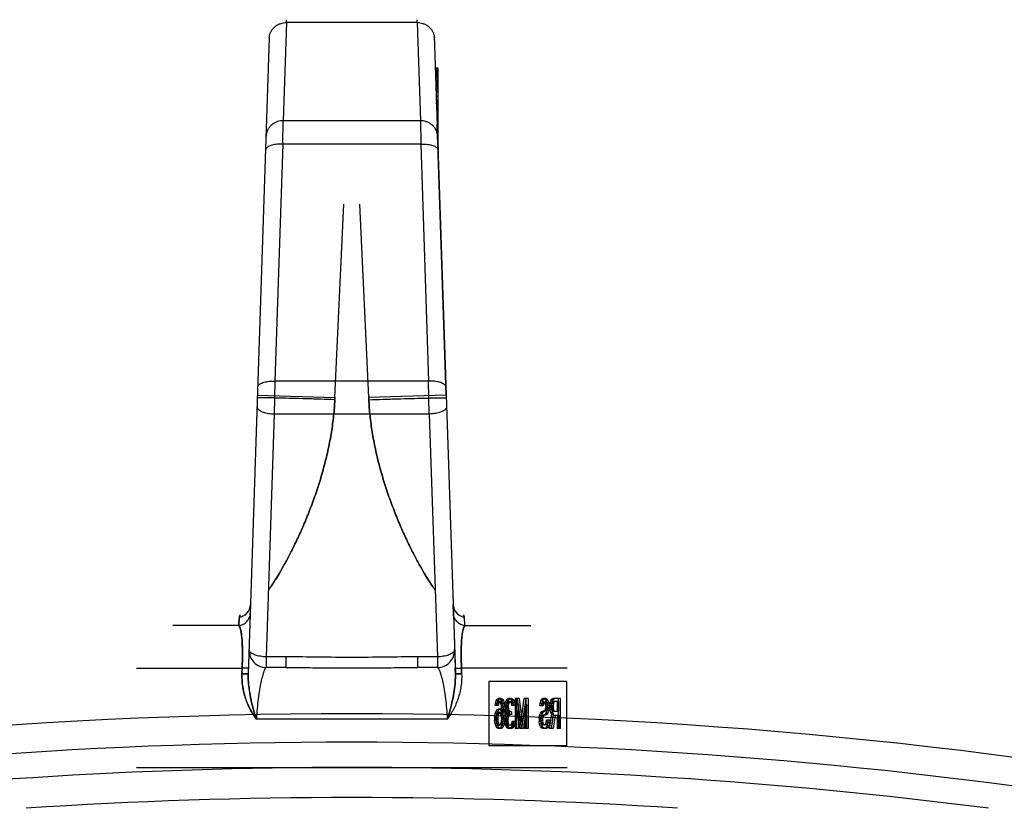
# Model space of a CAD drawing. Header units: millimetres. Extents: x 0 to 420, y 0 to 297.
# Tile 33 of 37: x 362.98 to 367.56, y 254.27 to 257.94. Entities that reach past the tile are written whole.
import ezdxf

# ---------------------------------------------------------------- set-up
doc = ezdxf.new("R2010")
doc.units = ezdxf.units.MM
doc.header["$LTSCALE"] = 23.1
doc.layers.get('0').update_dxf_attribs({"linetype": 'CONTINUOUS'})
doc.layers.add('001-M31079-X02', color=7, linetype='CONTINUOUS')

msp = doc.modelspace()

# ---------------------------------------------------------------- linework, layer by layer
at = {"color": 7, "linetype": 'Continuous'}
for radius, start, end in [(23.39, 78.86993, 101.13007), (23.14, 82.65441, 97.34559), (23, 86.22956, 93.77044)]:
    msp.add_arc((364.5277, 231.3184), radius, start, end, dxfattribs=at)
at = {"color": 9, "linetype": 'Continuous'}
msp.add_arc((364.5277, 231.3184), 23.2576, 80.67165, 99.32835, dxfattribs=at)
at = {"layer": '001-M31079-X02', "color": 9, "linetype": 'Continuous'}
for p, q in [((364.2242, 257.9218), (364.2092, 257.4653)), ((364.2242, 257.9218), (364.2245, 257.9353)), ((364.2242, 257.9218), (364.2245, 257.9353)), ((364.8311, 257.9218), (364.2242, 257.9218)), ((364.8311, 257.9218), (364.8309, 257.9353)), ((364.8311, 257.9218), (364.8309, 257.9353)), ((364.8311, 257.9218), (364.8462, 257.4653)), ((364.1443, 257.8505), (364.0467, 254.8927)), ((364.1443, 257.8505), (364.1446, 257.8596)), ((364.207, 257.357), (364.2092, 257.4653)), ((364.8462, 257.4653), (364.2092, 257.4653)), ((364.8462, 257.4653), (364.8483, 257.357)), ((364.207, 257.357), (364.1707, 256.2549)), ((364.8483, 257.357), (364.207, 257.357)), ((364.8483, 257.357), (364.8847, 256.2549)), ((364.1707, 256.2549), (364.1676, 256.1018)), ((364.8847, 256.2549), (364.1707, 256.2549)), ((364.8877, 256.1018), (364.8847, 256.2549)), ((364.0895, 256.1902), (364.4493, 256.1784)), ((364.9659, 256.1902), (364.6061, 256.1784)), ((364.1676, 256.1018), (364.1304, 254.9725)), ((364.8877, 256.1018), (364.1676, 256.1018)), ((364.8877, 256.1018), (364.925, 254.9725)), ((364.0575, 255.2152), (364.0573, 255.2152)), ((364.0585, 255.2149), (364.0583, 255.2149)), ((364.9979, 255.215), (364.9981, 255.2152)), ((364.002, 255.1184), (363.6964, 255.1184)), ((365.0534, 255.1184), (365.359, 255.1184)), ((364.1304, 254.9725), (364.1304, 254.9232)), ((364.2221, 254.9725), (364.1304, 254.9725)), ((364.2221, 254.9232), (364.2221, 254.9725)), ((364.8333, 254.9725), (364.8333, 254.9232)), ((364.925, 254.9725), (364.8333, 254.9725)), ((364.925, 254.9725), (364.925, 254.9232)), ((363.5277, 254.9208), (364.0182, 254.9208)), ((364.2221, 254.9232), (364.1304, 254.9232)), ((364.925, 254.9232), (364.8333, 254.9232)), ((365.5277, 254.9208), (365.0372, 254.9208)), ((364.971, 254.6832), (364.0843, 254.6832))]:
    msp.add_line(p, q, dxfattribs=at)
at = {"layer": '001-M31079-X02', "color": 7, "linetype": 'Continuous'}
for p, q in [((364.9111, 257.8505), (364.9108, 257.8596)), ((364.9108, 257.8596), (365.0087, 254.8927)), ((364.9158, 257.71), (364.9158, 257.7057)), ((364.916, 257.7057), (364.916, 257.6972)), ((364.919, 257.6163), (364.919, 257.6078)), ((364.921, 257.5447), (364.921, 257.553)), ((364.9212, 257.5483), (364.9212, 257.5398)), ((364.9214, 257.5398), (364.9214, 257.5355)), ((364.9219, 257.5172), (364.9219, 257.5272)), ((364.922, 257.5227), (364.922, 257.5142)), ((364.9223, 257.5142), (364.9223, 257.51)), ((364.9277, 257.5272), (364.9277, 257.3474)), ((364.9659, 256.1902), (364.9243, 257.449)), ((364.9659, 256.1902), (364.9243, 257.449)), ((364.9247, 257.4425), (364.9247, 257.4331)), ((364.9249, 257.4307), (364.9249, 257.4354)), ((364.9253, 257.4154), (364.9253, 257.4268)), ((364.9254, 257.4206), (364.9254, 257.4143)), ((364.9276, 257.354), (364.9258, 257.4056)), ((364.9262, 257.394), (364.9283, 257.3291)), ((364.9283, 257.3291), (364.9262, 257.394)), ((364.9267, 257.3777), (364.9276, 257.3556)), ((364.9276, 257.354), (364.9276, 257.4056)), ((364.9994, 255.1756), (364.9981, 255.2152)), ((364.9994, 255.1756), (365.0078, 254.9188)), ((365.0078, 254.9188), (365.0087, 254.8927)), ((365.0087, 254.8927), (365.0078, 254.9188)), ((365.0078, 254.9188), (365.0087, 254.8926))]:
    msp.add_line(p, q, dxfattribs=at)
at = {"layer": '001-M31079-X02', "color": 6, "linetype": 'Continuous'}
for p, q in [((364.9277, 257.71), (364.9157, 257.71)), ((364.9277, 257.7057), (364.9159, 257.7057)), ((364.9277, 257.6972), (364.9161, 257.6972)), ((364.9277, 257.6929), (364.9163, 257.6929)), ((364.9277, 257.6887), (364.9164, 257.6887)), ((364.9277, 257.71), (364.9277, 257.5272)), ((364.9277, 257.6844), (364.9165, 257.6844)), ((364.9277, 257.6802), (364.9166, 257.6802)), ((364.9277, 257.6759), (364.9167, 257.6759)), ((364.9277, 257.6717), (364.9168, 257.6717)), ((364.9277, 257.6632), (364.9173, 257.6632)), ((364.9277, 257.6589), (364.9174, 257.6589)), ((364.9277, 257.6504), (364.9177, 257.6504)), ((364.9277, 257.6461), (364.9178, 257.6461)), ((364.9277, 257.6419), (364.918, 257.6419)), ((364.9277, 257.6376), (364.9181, 257.6376)), ((364.9277, 257.6334), (364.9183, 257.6334)), ((364.9277, 257.6291), (364.9183, 257.6291)), ((364.9277, 257.6249), (364.9185, 257.6249)), ((364.9277, 257.6163), (364.919, 257.6163)), ((364.9277, 257.6078), (364.9191, 257.6078)), ((364.9277, 257.5993), (364.9194, 257.5993)), ((364.9277, 257.5781), (364.9201, 257.5781)), ((364.9277, 257.561), (364.9206, 257.561)), ((364.9277, 257.5568), (364.9208, 257.5568)), ((364.9277, 257.553), (364.9209, 257.553)), ((364.9277, 257.5483), (364.9211, 257.5483)), ((364.9277, 257.5447), (364.921, 257.5447)), ((364.9277, 257.5398), (364.9212, 257.5398)), ((364.9277, 257.5419), (364.9213, 257.5419)), ((364.9277, 257.5355), (364.9214, 257.5355)), ((364.9277, 257.5272), (364.9218, 257.5272)), ((364.9277, 257.5236), (364.9219, 257.5236)), ((364.9277, 257.5227), (364.9219, 257.5227)), ((364.9277, 257.5172), (364.9219, 257.5172)), ((364.9277, 257.5142), (364.922, 257.5142)), ((364.9277, 257.5152), (364.9222, 257.5152)), ((364.9277, 257.51), (364.9223, 257.51)), ((364.9277, 257.5088), (364.9224, 257.5088)), ((364.9277, 257.5019), (364.9226, 257.5019)), ((364.9277, 257.5005), (364.9226, 257.5005)), ((364.9231, 257.4877), (364.9277, 257.4877)), ((364.9277, 257.4872), (364.9231, 257.4872)), ((364.9277, 257.4443), (364.9245, 257.4443)), ((364.9277, 257.4425), (364.9247, 257.4425)), ((364.9277, 257.4354), (364.9248, 257.4354)), ((364.9277, 257.4331), (364.9249, 257.4331)), ((364.9249, 257.4307), (364.9277, 257.4307)), ((364.9277, 257.4277), (364.925, 257.4277)), ((364.9277, 257.4268), (364.9251, 257.4268)), ((364.9277, 257.4222), (364.9252, 257.4222)), ((364.9277, 257.4154), (364.9253, 257.4154)), ((364.9277, 257.4206), (364.9254, 257.4206)), ((364.9277, 257.4177), (364.9254, 257.4177)), ((364.9277, 257.4143), (364.9255, 257.4143)), ((364.9277, 257.413), (364.9255, 257.413)), ((364.9276, 257.4056), (364.9258, 257.4056)), ((364.9276, 257.3956), (364.9261, 257.3956)), ((364.9277, 257.3893), (364.9263, 257.3893)), ((364.9277, 257.3777), (364.9267, 257.3777)), ((364.4493, 256.1784), (364.4908, 257.0773)), ((364.4493, 256.1784), (364.4908, 257.0773)), ((364.6061, 256.1784), (364.5645, 257.0773)), ((364.6061, 256.1784), (364.5645, 257.0773)), ((364.4493, 256.1784), (364.449, 256.1718)), ((364.6061, 256.1784), (364.6064, 256.1718)), ((364.4488, 256.1685), (364.4492, 256.1751)), ((364.6065, 256.1685), (364.6062, 256.1751)), ((364.0173, 254.8947), (364.0182, 254.9208)), ((364.0182, 254.9208), (364.0173, 254.8947)), ((365.038, 254.8947), (365.0372, 254.9208)), ((365.0372, 254.9208), (365.038, 254.8947)), ((365.165, 254.8584), (365.165, 254.5584)), ((365.5245, 254.8584), (365.165, 254.8584)), ((365.5245, 254.8584), (365.5245, 254.5584)), ((365.1946, 254.7555), (365.1978, 254.7675)), ((365.1978, 254.7675), (365.2032, 254.7764)), ((365.2067, 254.7675), (365.1978, 254.7675)), ((365.2043, 254.7615), (365.201, 254.7555)), ((365.2032, 254.7764), (365.2086, 254.7794)), ((365.2121, 254.7764), (365.2032, 254.7764)), ((365.2034, 254.7555), (365.2067, 254.7675)), ((365.2075, 254.7645), (365.2043, 254.7615)), ((365.2131, 254.7615), (365.2043, 254.7615)), ((365.2067, 254.7675), (365.2121, 254.7764)), ((365.2228, 254.7645), (365.2075, 254.7645)), ((365.2218, 254.7794), (365.2086, 254.7794)), ((365.2131, 254.7615), (365.2099, 254.7555)), ((365.2121, 254.7764), (365.2175, 254.7794)), ((365.2129, 254.7794), (365.2183, 254.7764)), ((365.2164, 254.7645), (365.2131, 254.7615)), ((365.2172, 254.7615), (365.214, 254.7645)), ((365.2204, 254.7555), (365.2172, 254.7615)), ((365.2261, 254.7615), (365.2172, 254.7615)), ((365.2183, 254.7764), (365.2237, 254.7675)), ((365.2272, 254.7764), (365.2183, 254.7764)), ((365.2218, 254.7794), (365.2272, 254.7764)), ((365.2261, 254.7615), (365.2228, 254.7645)), ((365.2237, 254.7675), (365.2269, 254.7555)), ((365.2325, 254.7675), (365.2237, 254.7675)), ((365.2293, 254.7555), (365.2261, 254.7615)), ((365.2272, 254.7764), (365.2325, 254.7675)), ((365.2325, 254.7675), (365.2358, 254.7555)), ((365.2398, 254.7466), (365.2409, 254.7585)), ((365.2409, 254.7585), (365.2452, 254.7704)), ((365.2498, 254.7585), (365.2409, 254.7585)), ((365.2452, 254.7704), (365.2495, 254.7764)), ((365.2541, 254.7704), (365.2452, 254.7704)), ((365.2506, 254.7615), (365.2474, 254.7555)), ((365.2487, 254.7466), (365.2498, 254.7585)), ((365.2495, 254.7764), (365.2571, 254.7794)), ((365.2584, 254.7764), (365.2495, 254.7764)), ((365.2498, 254.7585), (365.2541, 254.7704)), ((365.256, 254.7645), (365.2506, 254.7615)), ((365.2595, 254.7615), (365.2506, 254.7615)), ((365.2541, 254.7704), (365.2584, 254.7764)), ((365.2692, 254.7645), (365.256, 254.7645)), ((365.2595, 254.7615), (365.2562, 254.7555)), ((365.2681, 254.7794), (365.2571, 254.7794)), ((365.2584, 254.7764), (365.2659, 254.7794)), ((365.2592, 254.7794), (365.2668, 254.7764)), ((365.2649, 254.7645), (365.2595, 254.7615)), ((365.2657, 254.7615), (365.2603, 254.7645)), ((365.2689, 254.7555), (365.2657, 254.7615)), ((365.2746, 254.7615), (365.2657, 254.7615)), ((365.2668, 254.7764), (365.2711, 254.7704)), ((365.2756, 254.7764), (365.2668, 254.7764)), ((365.2681, 254.7794), (365.2756, 254.7764)), ((365.2746, 254.7615), (365.2692, 254.7645)), ((365.2711, 254.7704), (365.2754, 254.7585)), ((365.2799, 254.7704), (365.2711, 254.7704)), ((365.2778, 254.7555), (365.2746, 254.7615)), ((365.2754, 254.7585), (365.2765, 254.7466)), ((365.2843, 254.7585), (365.2754, 254.7585)), ((365.2756, 254.7764), (365.2799, 254.7704)), ((365.2799, 254.7704), (365.2843, 254.7585)), ((365.2843, 254.7585), (365.2853, 254.7466)), ((365.2862, 254.7794), (365.2862, 254.6394)), ((365.3047, 254.7794), (365.2862, 254.7794)), ((365.295, 254.6394), (365.295, 254.7794)), ((365.2959, 254.7794), (365.312, 254.6543)), ((365.3047, 254.7794), (365.3209, 254.6543)), ((365.312, 254.6543), (365.3282, 254.7794)), ((365.3209, 254.6543), (365.337, 254.7794)), ((365.3467, 254.7794), (365.3282, 254.7794)), ((365.3379, 254.6394), (365.3379, 254.7794)), ((365.3467, 254.7794), (365.3467, 254.6394)), ((365.4025, 254.7555), (365.4058, 254.7675)), ((365.4058, 254.7675), (365.4101, 254.7764)), ((365.4146, 254.7675), (365.4058, 254.7675)), ((365.4111, 254.7585), (365.409, 254.7526)), ((365.4101, 254.7764), (365.4154, 254.7794)), ((365.4189, 254.7764), (365.4101, 254.7764)), ((365.4144, 254.7615), (365.4111, 254.7585)), ((365.42, 254.7585), (365.4111, 254.7585)), ((365.4114, 254.7555), (365.4146, 254.7675)), ((365.4297, 254.7615), (365.4144, 254.7615)), ((365.4146, 254.7675), (365.4189, 254.7764)), ((365.4297, 254.7794), (365.4154, 254.7794)), ((365.42, 254.7585), (365.4179, 254.7526)), ((365.4189, 254.7764), (365.4243, 254.7794)), ((365.4232, 254.7615), (365.42, 254.7585)), ((365.4208, 254.7794), (365.4251, 254.7764)), ((365.4241, 254.7585), (365.4208, 254.7615)), ((365.4273, 254.7526), (365.4241, 254.7585)), ((365.4329, 254.7585), (365.4241, 254.7585)), ((365.4251, 254.7764), (365.4295, 254.7704)), ((365.434, 254.7764), (365.4251, 254.7764)), ((365.4295, 254.7704), (365.4338, 254.7585)), ((365.4383, 254.7704), (365.4295, 254.7704)), ((365.4297, 254.7794), (365.434, 254.7764)), ((365.4329, 254.7585), (365.4297, 254.7615)), ((365.4362, 254.7526), (365.4329, 254.7585)), ((365.4338, 254.7585), (365.4348, 254.7466)), ((365.4426, 254.7585), (365.4338, 254.7585)), ((365.434, 254.7764), (365.4383, 254.7704)), ((365.4383, 254.7704), (365.4426, 254.7585)), ((365.4426, 254.7585), (365.4437, 254.7466)), ((365.4488, 254.7555), (365.4521, 254.7675)), ((365.4521, 254.7675), (365.4564, 254.7764)), ((365.461, 254.7675), (365.4521, 254.7675)), ((365.4575, 254.7615), (365.4553, 254.7555)), ((365.4564, 254.7764), (365.4618, 254.7794)), ((365.4653, 254.7764), (365.4564, 254.7764)), ((365.4607, 254.7645), (365.4575, 254.7615)), ((365.4663, 254.7615), (365.4575, 254.7615)), ((365.4577, 254.7555), (365.461, 254.7675)), ((365.49, 254.7645), (365.4607, 254.7645)), ((365.461, 254.7675), (365.4653, 254.7764)), ((365.4965, 254.7794), (365.4618, 254.7794)), ((365.4663, 254.7615), (365.4642, 254.7555)), ((365.4653, 254.7764), (365.4706, 254.7794)), ((365.4696, 254.7645), (365.4663, 254.7615)), ((365.4812, 254.7645), (365.4812, 254.7198)), ((365.4876, 254.6394), (365.4876, 254.7794)), ((365.49, 254.7198), (365.49, 254.7645)), ((365.4965, 254.6394), (365.4965, 254.7794)), ((365.1935, 254.7466), (365.1946, 254.7555)), ((365.2078, 254.7466), (365.1935, 254.7466)), ((365.1935, 254.7079), (365.1967, 254.7168)), ((365.2099, 254.7555), (365.1946, 254.7555)), ((365.1967, 254.7168), (365.2021, 254.7257)), ((365.1967, 254.7168), (365.2056, 254.7168)), ((365.201, 254.7555), (365.1989, 254.7466)), ((365.2021, 254.7257), (365.2075, 254.7287)), ((365.211, 254.7257), (365.2021, 254.7257)), ((365.2024, 254.7466), (365.2034, 254.7555)), ((365.2024, 254.7079), (365.2056, 254.7168)), ((365.2064, 254.7138), (365.2032, 254.7109)), ((365.2056, 254.7168), (365.211, 254.7257)), ((365.2228, 254.7138), (365.2064, 254.7138)), ((365.2218, 254.7287), (365.2075, 254.7287)), ((365.2099, 254.7555), (365.2078, 254.7466)), ((365.211, 254.7257), (365.2164, 254.7287)), ((365.2153, 254.7138), (365.2121, 254.7109)), ((365.2129, 254.7287), (365.2183, 254.7257)), ((365.2172, 254.7109), (365.214, 254.7138)), ((365.2183, 254.7257), (365.2247, 254.7138)), ((365.2272, 254.7257), (365.2183, 254.7257)), ((365.2226, 254.7466), (365.2204, 254.7555)), ((365.2358, 254.7555), (365.2204, 254.7555)), ((365.2218, 254.7287), (365.2272, 254.7257)), ((365.2237, 254.7377), (365.2226, 254.7466)), ((365.2315, 254.7466), (365.2226, 254.7466)), ((365.2261, 254.7109), (365.2228, 254.7138)), ((365.2247, 254.7198), (365.2237, 254.7377)), ((365.2325, 254.7377), (365.2237, 254.7377)), ((365.2247, 254.7198), (365.2247, 254.7138)), ((365.239, 254.7198), (365.2247, 254.7198)), ((365.2336, 254.7138), (365.2247, 254.7138)), ((365.2269, 254.7555), (365.2291, 254.7406)), ((365.2272, 254.7257), (365.2336, 254.7138)), ((365.2291, 254.7406), (365.2301, 254.7198)), ((365.2379, 254.7406), (365.2291, 254.7406)), ((365.2315, 254.7466), (365.2293, 254.7555)), ((365.2301, 254.6989), (365.2301, 254.7198)), ((365.2325, 254.7377), (365.2315, 254.7466)), ((365.2336, 254.7198), (365.2325, 254.7377)), ((365.2336, 254.7138), (365.2336, 254.7198)), ((365.2358, 254.7555), (365.2379, 254.7406)), ((365.2379, 254.7406), (365.239, 254.7198)), ((365.239, 254.7198), (365.239, 254.6989)), ((365.2398, 254.7466), (365.2398, 254.7406)), ((365.2541, 254.7466), (365.2398, 254.7466)), ((365.2409, 254.7287), (365.2398, 254.7406)), ((365.2541, 254.7406), (365.2398, 254.7406)), ((365.2431, 254.7198), (365.2409, 254.7287)), ((365.2562, 254.7287), (365.2409, 254.7287)), ((365.2474, 254.7109), (365.2431, 254.7198)), ((365.2519, 254.7198), (365.2431, 254.7198)), ((365.2474, 254.7555), (365.2452, 254.7466)), ((365.2452, 254.7406), (365.2452, 254.7466)), ((365.2452, 254.7406), (365.2474, 254.7287)), ((365.2562, 254.7555), (365.2474, 254.7555)), ((365.2474, 254.7287), (365.2495, 254.7228)), ((365.2487, 254.7406), (365.2487, 254.7466)), ((365.2498, 254.7287), (365.2487, 254.7406)), ((365.2495, 254.7228), (365.256, 254.7168)), ((365.2584, 254.7228), (365.2495, 254.7228)), ((365.2519, 254.7198), (365.2498, 254.7287)), ((365.2562, 254.7109), (365.2519, 254.7198)), ((365.2562, 254.7555), (365.2541, 254.7466)), ((365.2541, 254.7466), (365.2541, 254.7406)), ((365.2541, 254.7406), (365.2562, 254.7287)), ((365.2692, 254.7168), (365.256, 254.7168)), ((365.2562, 254.7287), (365.2584, 254.7228)), ((365.2584, 254.7228), (365.2649, 254.7168)), ((365.2603, 254.7049), (365.2603, 254.7168)), ((365.2711, 254.7466), (365.2689, 254.7555)), ((365.2778, 254.7555), (365.2689, 254.7555)), ((365.2692, 254.7168), (365.2692, 254.7049)), ((365.2853, 254.7466), (365.2711, 254.7466)), ((365.2799, 254.7466), (365.2778, 254.7555)), ((365.2926, 254.6394), (365.2926, 254.7496)), ((365.3077, 254.6394), (365.2926, 254.7496)), ((365.3015, 254.7496), (365.2926, 254.7496)), ((365.3015, 254.7496), (365.3015, 254.6394)), ((365.3166, 254.6394), (365.3015, 254.7496)), ((365.3314, 254.7496), (365.3163, 254.6394)), ((365.3403, 254.7496), (365.3252, 254.6394)), ((365.3314, 254.7496), (365.3314, 254.6394)), ((365.3403, 254.7496), (365.3314, 254.7496)), ((365.3403, 254.6394), (365.3403, 254.7496)), ((365.4014, 254.7466), (365.4025, 254.7555)), ((365.4014, 254.7466), (365.4168, 254.7466)), ((365.4114, 254.7555), (365.4025, 254.7555)), ((365.4047, 254.7109), (365.409, 254.7168)), ((365.409, 254.7526), (365.4079, 254.7466)), ((365.4179, 254.7526), (365.409, 254.7526)), ((365.409, 254.7168), (365.4144, 254.7198)), ((365.4179, 254.7168), (365.409, 254.7168)), ((365.4103, 254.7466), (365.4114, 254.7555)), ((365.4135, 254.7109), (365.4179, 254.7168)), ((365.4297, 254.7198), (365.4144, 254.7198)), ((365.4179, 254.7526), (365.4168, 254.7466)), ((365.4179, 254.7168), (365.4232, 254.7198)), ((365.4208, 254.7198), (365.4241, 254.7228)), ((365.4241, 254.7228), (365.4273, 254.7287)), ((365.4329, 254.7228), (365.4241, 254.7228)), ((365.4284, 254.7436), (365.4273, 254.7526)), ((365.4362, 254.7526), (365.4273, 254.7526)), ((365.4273, 254.7287), (365.4284, 254.7377)), ((365.4362, 254.7287), (365.4273, 254.7287)), ((365.4284, 254.7436), (365.4284, 254.7377)), ((365.4372, 254.7436), (365.4284, 254.7436)), ((365.4372, 254.7377), (365.4284, 254.7377)), ((365.4338, 254.7228), (365.4295, 254.7109)), ((365.4297, 254.7198), (365.4329, 254.7228)), ((365.4329, 254.7228), (365.4362, 254.7287)), ((365.4348, 254.7347), (365.4338, 254.7228)), ((365.4426, 254.7228), (365.4338, 254.7228)), ((365.4348, 254.7347), (365.4348, 254.7466)), ((365.4437, 254.7466), (365.4348, 254.7466)), ((365.4437, 254.7347), (365.4348, 254.7347)), ((365.4372, 254.7436), (365.4362, 254.7526)), ((365.4362, 254.7287), (365.4372, 254.7377)), ((365.4372, 254.7377), (365.4372, 254.7436)), ((365.4426, 254.7228), (365.4383, 254.7109)), ((365.4437, 254.7347), (365.4426, 254.7228)), ((365.4437, 254.7466), (365.4437, 254.7347)), ((365.4478, 254.7466), (365.4488, 254.7555)), ((365.4478, 254.7466), (365.4478, 254.7347)), ((365.4631, 254.7466), (365.4478, 254.7466)), ((365.4488, 254.7257), (365.4478, 254.7347)), ((365.4566, 254.7347), (365.4478, 254.7347)), ((365.4642, 254.7555), (365.4488, 254.7555)), ((365.4521, 254.7138), (365.4488, 254.7257)), ((365.4577, 254.7257), (365.4488, 254.7257)), ((365.4564, 254.7079), (365.4521, 254.7138)), ((365.461, 254.7138), (365.4521, 254.7138)), ((365.4553, 254.7555), (365.4542, 254.7466)), ((365.4542, 254.7377), (365.4542, 254.7466)), ((365.4542, 254.7377), (365.4553, 254.7287)), ((365.4631, 254.7377), (365.4542, 254.7377)), ((365.4553, 254.7287), (365.4575, 254.7228)), ((365.4642, 254.7287), (365.4553, 254.7287)), ((365.4566, 254.7466), (365.4577, 254.7555)), ((365.4566, 254.7466), (365.4566, 254.7347)), ((365.4577, 254.7257), (365.4566, 254.7347)), ((365.4575, 254.7228), (365.4607, 254.7198)), ((365.4663, 254.7228), (365.4575, 254.7228)), ((365.461, 254.7138), (365.4577, 254.7257)), ((365.4607, 254.7198), (365.49, 254.7198)), ((365.4653, 254.7079), (365.461, 254.7138)), ((365.4642, 254.7555), (365.4631, 254.7466)), ((365.4631, 254.7466), (365.4631, 254.7377)), ((365.4631, 254.7377), (365.4642, 254.7287)), ((365.4642, 254.7287), (365.4663, 254.7228)), ((365.4663, 254.7228), (365.4696, 254.7198)), ((365.1913, 254.693), (365.1935, 254.7079)), ((365.1913, 254.693), (365.1913, 254.6781)), ((365.2002, 254.693), (365.1913, 254.693)), ((365.1935, 254.6632), (365.1913, 254.6781)), ((365.2002, 254.6781), (365.1913, 254.6781)), ((365.2024, 254.7079), (365.1935, 254.7079)), ((365.1978, 254.6989), (365.1967, 254.69)), ((365.1967, 254.6811), (365.1967, 254.69)), ((365.1967, 254.69), (365.2056, 254.69)), ((365.1967, 254.6811), (365.1978, 254.6721)), ((365.2056, 254.6811), (365.1967, 254.6811)), ((365.2, 254.7049), (365.1978, 254.6989)), ((365.2067, 254.6989), (365.1978, 254.6989)), ((365.1978, 254.6721), (365.2, 254.6632)), ((365.2067, 254.6721), (365.1978, 254.6721)), ((365.2032, 254.7109), (365.2, 254.7049)), ((365.2088, 254.7049), (365.2, 254.7049)), ((365.2002, 254.693), (365.2024, 254.7079)), ((365.2002, 254.6781), (365.2002, 254.693)), ((365.2024, 254.6632), (365.2002, 254.6781)), ((365.2121, 254.7109), (365.2032, 254.7109)), ((365.2067, 254.6989), (365.2056, 254.69)), ((365.2056, 254.69), (365.2056, 254.6811)), ((365.2056, 254.6811), (365.2067, 254.6721)), ((365.2088, 254.7049), (365.2067, 254.6989)), ((365.2067, 254.6721), (365.2088, 254.6632)), ((365.2121, 254.7109), (365.2088, 254.7049)), ((365.2204, 254.7049), (365.2172, 254.7109)), ((365.2261, 254.7109), (365.2172, 254.7109)), ((365.2226, 254.6989), (365.2204, 254.7049)), ((365.2293, 254.7049), (365.2204, 254.7049)), ((365.2204, 254.6632), (365.2226, 254.6721)), ((365.2237, 254.69), (365.2226, 254.6989)), ((365.239, 254.6989), (365.2226, 254.6989)), ((365.2226, 254.6721), (365.2237, 254.6811)), ((365.2315, 254.6721), (365.2226, 254.6721)), ((365.2237, 254.69), (365.2237, 254.6811)), ((365.2325, 254.69), (365.2237, 254.69)), ((365.2325, 254.6811), (365.2237, 254.6811)), ((365.2293, 254.7049), (365.2261, 254.7109)), ((365.2291, 254.6781), (365.2269, 254.6632)), ((365.2301, 254.6989), (365.2291, 254.6781)), ((365.2379, 254.6781), (365.2291, 254.6781)), ((365.2315, 254.6989), (365.2293, 254.7049)), ((365.2293, 254.6632), (365.2315, 254.6721)), ((365.2325, 254.69), (365.2315, 254.6989)), ((365.2315, 254.6721), (365.2325, 254.6811)), ((365.2325, 254.6811), (365.2325, 254.69)), ((365.2379, 254.6781), (365.2358, 254.6632)), ((365.239, 254.6989), (365.2379, 254.6781)), ((365.2388, 254.684), (365.2398, 254.696)), ((365.2388, 254.684), (365.2388, 254.6721)), ((365.253, 254.684), (365.2388, 254.684)), ((365.2398, 254.6632), (365.2388, 254.6721)), ((365.253, 254.6721), (365.2388, 254.6721)), ((365.2398, 254.696), (365.242, 254.7049)), ((365.2552, 254.696), (365.2398, 254.696)), ((365.242, 254.7049), (365.2474, 254.7109)), ((365.2509, 254.7049), (365.242, 254.7049)), ((365.2463, 254.696), (365.2441, 254.684)), ((365.2441, 254.6721), (365.2441, 254.684)), ((365.2441, 254.6721), (365.2452, 254.6662)), ((365.2495, 254.7019), (365.2463, 254.696)), ((365.2562, 254.7109), (365.2474, 254.7109)), ((365.2476, 254.684), (365.2487, 254.696)), ((365.2476, 254.6721), (365.2476, 254.684)), ((365.2487, 254.6632), (365.2476, 254.6721)), ((365.2487, 254.696), (365.2509, 254.7049)), ((365.256, 254.7049), (365.2495, 254.7019)), ((365.2584, 254.7019), (365.2495, 254.7019)), ((365.2509, 254.7049), (365.2562, 254.7109)), ((365.2552, 254.696), (365.253, 254.684)), ((365.253, 254.684), (365.253, 254.6721)), ((365.253, 254.6721), (365.2541, 254.6662)), ((365.2584, 254.7019), (365.2552, 254.696)), ((365.2692, 254.7049), (365.256, 254.7049)), ((365.2649, 254.7049), (365.2584, 254.7019)), ((365.2711, 254.6662), (365.2722, 254.6721)), ((365.2864, 254.6721), (365.2722, 254.6721)), ((365.2775, 254.6721), (365.2765, 254.6632)), ((365.2799, 254.6662), (365.281, 254.6721)), ((365.2864, 254.6721), (365.2853, 254.6632)), ((365.3982, 254.687), (365.4004, 254.6989)), ((365.3982, 254.687), (365.3982, 254.6721)), ((365.4071, 254.687), (365.3982, 254.687)), ((365.4004, 254.6602), (365.3982, 254.6721)), ((365.4071, 254.6721), (365.3982, 254.6721)), ((365.4004, 254.6989), (365.4047, 254.7109)), ((365.4092, 254.6989), (365.4004, 254.6989)), ((365.4135, 254.7109), (365.4047, 254.7109)), ((365.4068, 254.693), (365.4047, 254.684)), ((365.4047, 254.6751), (365.4047, 254.684)), ((365.4135, 254.684), (365.4047, 254.684)), ((365.4047, 254.6751), (365.4068, 254.6662)), ((365.4135, 254.6751), (365.4047, 254.6751)), ((365.4101, 254.6989), (365.4068, 254.693)), ((365.4157, 254.693), (365.4068, 254.693)), ((365.4071, 254.687), (365.4092, 254.6989)), ((365.4071, 254.6721), (365.4071, 254.687)), ((365.4092, 254.6602), (365.4071, 254.6721)), ((365.4092, 254.6989), (365.4135, 254.7109)), ((365.4144, 254.7019), (365.4101, 254.6989)), ((365.4189, 254.6989), (365.4101, 254.6989)), ((365.4157, 254.693), (365.4135, 254.684)), ((365.4135, 254.684), (365.4135, 254.6751)), ((365.4135, 254.6751), (365.4157, 254.6662)), ((365.4297, 254.7019), (365.4144, 254.7019)), ((365.4189, 254.6989), (365.4157, 254.693)), ((365.4232, 254.7019), (365.4189, 254.6989)), ((365.4251, 254.7049), (365.4208, 254.7019)), ((365.4295, 254.7109), (365.4251, 254.7049)), ((365.434, 254.7049), (365.4251, 254.7049)), ((365.4273, 254.6602), (365.4305, 254.6692)), ((365.4383, 254.7109), (365.4295, 254.7109)), ((365.434, 254.7049), (365.4297, 254.7019)), ((365.4305, 254.6692), (365.4316, 254.6781)), ((365.4394, 254.6692), (365.4305, 254.6692)), ((365.4469, 254.6781), (365.4316, 254.6781)), ((365.4383, 254.7109), (365.434, 254.7049)), ((365.4362, 254.6602), (365.4394, 254.6692)), ((365.4381, 254.6781), (365.437, 254.6662)), ((365.4394, 254.6692), (365.4405, 254.6781)), ((365.4469, 254.6781), (365.4459, 254.6662)), ((365.4467, 254.6394), (365.4564, 254.7079)), ((365.4629, 254.7019), (365.4542, 254.6394)), ((365.4556, 254.6394), (365.4653, 254.7079)), ((365.4653, 254.7079), (365.4564, 254.7079)), ((365.4629, 254.7019), (365.49, 254.7019)), ((365.4717, 254.7019), (365.4631, 254.6394)), ((365.4812, 254.7019), (365.4812, 254.6394)), ((365.49, 254.7019), (365.49, 254.6394)), ((365.1967, 254.6513), (365.1935, 254.6632)), ((365.2088, 254.6632), (365.1935, 254.6632)), ((365.2021, 254.6423), (365.1967, 254.6513)), ((365.2056, 254.6513), (365.1967, 254.6513)), ((365.2, 254.6632), (365.2032, 254.6572)), ((365.2075, 254.6394), (365.2021, 254.6423)), ((365.211, 254.6423), (365.2021, 254.6423)), ((365.2056, 254.6513), (365.2024, 254.6632)), ((365.2032, 254.6572), (365.2064, 254.6543)), ((365.2121, 254.6572), (365.2032, 254.6572)), ((365.211, 254.6423), (365.2056, 254.6513)), ((365.2228, 254.6543), (365.2064, 254.6543)), ((365.2218, 254.6394), (365.2075, 254.6394)), ((365.2088, 254.6632), (365.2121, 254.6572)), ((365.2164, 254.6394), (365.211, 254.6423)), ((365.2121, 254.6572), (365.2153, 254.6543)), ((365.2183, 254.6423), (365.2129, 254.6394)), ((365.214, 254.6543), (365.2172, 254.6572)), ((365.2172, 254.6572), (365.2204, 254.6632)), ((365.2261, 254.6572), (365.2172, 254.6572)), ((365.2237, 254.6513), (365.2183, 254.6423)), ((365.2272, 254.6423), (365.2183, 254.6423)), ((365.2358, 254.6632), (365.2204, 254.6632)), ((365.2272, 254.6423), (365.2218, 254.6394)), ((365.2228, 254.6543), (365.2261, 254.6572)), ((365.2269, 254.6632), (365.2237, 254.6513)), ((365.2325, 254.6513), (365.2237, 254.6513)), ((365.2261, 254.6572), (365.2293, 254.6632)), ((365.2325, 254.6513), (365.2272, 254.6423)), ((365.2358, 254.6632), (365.2325, 254.6513)), ((365.242, 254.6543), (365.2398, 254.6632)), ((365.2398, 254.6632), (365.2487, 254.6632)), ((365.2452, 254.6483), (365.242, 254.6543)), ((365.2509, 254.6543), (365.242, 254.6543)), ((365.2452, 254.6662), (365.2474, 254.6602)), ((365.2541, 254.6662), (365.2452, 254.6662)), ((365.2495, 254.6423), (365.2452, 254.6483)), ((365.2541, 254.6483), (365.2452, 254.6483)), ((365.2474, 254.6602), (365.2495, 254.6572)), ((365.2562, 254.6602), (365.2474, 254.6602)), ((365.2509, 254.6543), (365.2487, 254.6632)), ((365.2495, 254.6572), (365.2549, 254.6543)), ((365.2584, 254.6572), (365.2495, 254.6572)), ((365.2538, 254.6394), (365.2495, 254.6423)), ((365.2584, 254.6423), (365.2495, 254.6423)), ((365.2541, 254.6483), (365.2509, 254.6543)), ((365.2713, 254.6394), (365.2538, 254.6394)), ((365.2541, 254.6662), (365.2562, 254.6602)), ((365.2584, 254.6423), (365.2541, 254.6483)), ((365.2702, 254.6543), (365.2549, 254.6543)), ((365.2562, 254.6602), (365.2584, 254.6572)), ((365.2584, 254.6572), (365.2638, 254.6543)), ((365.2627, 254.6394), (365.2584, 254.6423)), ((365.2614, 254.6543), (365.2668, 254.6572)), ((365.2668, 254.6423), (365.2625, 254.6394)), ((365.2668, 254.6572), (365.2689, 254.6602)), ((365.2756, 254.6572), (365.2668, 254.6572)), ((365.2711, 254.6483), (365.2668, 254.6423)), ((365.2756, 254.6423), (365.2668, 254.6423)), ((365.2689, 254.6602), (365.2711, 254.6662)), ((365.2778, 254.6602), (365.2689, 254.6602)), ((365.2702, 254.6543), (365.2756, 254.6572)), ((365.2799, 254.6662), (365.2711, 254.6662)), ((365.2743, 254.6543), (365.2711, 254.6483)), ((365.2799, 254.6483), (365.2711, 254.6483)), ((365.2756, 254.6423), (365.2713, 254.6394)), ((365.2765, 254.6632), (365.2743, 254.6543)), ((365.2832, 254.6543), (365.2743, 254.6543)), ((365.2756, 254.6572), (365.2778, 254.6602)), ((365.2799, 254.6483), (365.2756, 254.6423)), ((365.2853, 254.6632), (365.2765, 254.6632)), ((365.2778, 254.6602), (365.2799, 254.6662)), ((365.2832, 254.6543), (365.2799, 254.6483)), ((365.2853, 254.6632), (365.2832, 254.6543)), ((365.3015, 254.6394), (365.2862, 254.6394)), ((365.3252, 254.6394), (365.3077, 254.6394)), ((365.3209, 254.6543), (365.312, 254.6543)), ((365.3467, 254.6394), (365.3314, 254.6394)), ((365.4047, 254.6483), (365.4004, 254.6602)), ((365.4092, 254.6602), (365.4004, 254.6602)), ((365.409, 254.6423), (365.4047, 254.6483)), ((365.4135, 254.6483), (365.4047, 254.6483)), ((365.4068, 254.6662), (365.4101, 254.6602)), ((365.4157, 254.6662), (365.4068, 254.6662)), ((365.4144, 254.6394), (365.409, 254.6423)), ((365.4179, 254.6423), (365.409, 254.6423)), ((365.4135, 254.6483), (365.4092, 254.6602)), ((365.4101, 254.6602), (365.4144, 254.6572)), ((365.4189, 254.6602), (365.4101, 254.6602)), ((365.4179, 254.6423), (365.4135, 254.6483)), ((365.4319, 254.6572), (365.4144, 254.6572)), ((365.4319, 254.6394), (365.4144, 254.6394)), ((365.4157, 254.6662), (365.4189, 254.6602)), ((365.4232, 254.6394), (365.4179, 254.6423)), ((365.4189, 254.6602), (365.4232, 254.6572)), ((365.423, 254.6572), (365.4273, 254.6602)), ((365.4284, 254.6423), (365.423, 254.6394)), ((365.4362, 254.6602), (365.4273, 254.6602)), ((365.4338, 254.6513), (365.4284, 254.6423)), ((365.4372, 254.6423), (365.4284, 254.6423)), ((365.4319, 254.6572), (365.4362, 254.6602)), ((365.4372, 254.6423), (365.4319, 254.6394)), ((365.437, 254.6662), (365.4338, 254.6513)), ((365.4426, 254.6513), (365.4338, 254.6513)), ((365.4459, 254.6662), (365.437, 254.6662)), ((365.4426, 254.6513), (365.4372, 254.6423)), ((365.4459, 254.6662), (365.4426, 254.6513)), ((365.4631, 254.6394), (365.4467, 254.6394)), ((365.4965, 254.6394), (365.4812, 254.6394)), ((365.5245, 254.5584), (365.165, 254.5584)), ((363.5277, 254.4584), (365.5277, 254.4584))]:
    msp.add_line(p, q, dxfattribs=at)
at = {"layer": '001-M31079-X02', "color": 9, "linetype": 'Continuous'}
for points in [[(364.0575, 255.2152), (364.0579, 255.215), (364.0583, 255.2149)], [(364.9979, 255.215), (364.9975, 255.2149), (364.9971, 255.2149), (364.9969, 255.2148)]]:
    msp.add_lwpolyline(points, dxfattribs=at)
for centre, radius, start, end in [((363.9975, 255.2172), 0.0599, 277.9736, 358.0514), ((365.0579, 255.2172), 0.0599, 181.9488, 262.0269), ((364.1304, 255.0032), 0.08, 178.1099, 270), ((364.925, 255.0032), 0.08, 270, 1.8901)]:
    msp.add_arc(centre, radius, start, end, dxfattribs=at)
for points, knots in [([(364.1443, 257.8505), (364.1444, 257.8547), (364.1455, 257.8632), (364.1494, 257.8753), (364.1555, 257.8867), (364.1636, 257.8969), (364.1735, 257.9057), (364.1848, 257.9128), (364.1973, 257.918), (364.2106, 257.9211), (364.2197, 257.9218), (364.2242, 257.9218)], [0, 0, 0, 0, 0.106813, 0.214154, 0.322472, 0.4321, 0.543208, 0.655792, 0.769679, 0.884556, 1, 1, 1, 1]), ([(364.8311, 257.9218), (364.8357, 257.9218), (364.8448, 257.9211), (364.8581, 257.918), (364.8705, 257.9128), (364.8819, 257.9057), (364.8918, 257.8969), (364.8999, 257.8867), (364.906, 257.8753), (364.9099, 257.8632), (364.9109, 257.8547), (364.9111, 257.8505)], [0, 0, 0, 0, 0.115443, 0.230318, 0.344204, 0.456787, 0.567894, 0.677521, 0.78584, 0.893181, 1, 1, 1, 1]), ([(364.2092, 257.4653), (364.2046, 257.4653), (364.1955, 257.4646), (364.1823, 257.4615), (364.1698, 257.4563), (364.1584, 257.4492), (364.1485, 257.4404), (364.1404, 257.4302), (364.1343, 257.4188), (364.1304, 257.4066), (364.1294, 257.3982), (364.1292, 257.394)], [0, 0, 0, 0, 0.115443, 0.230319, 0.344206, 0.456789, 0.567896, 0.677523, 0.785842, 0.893182, 1, 1, 1, 1]), ([(364.9262, 257.394), (364.926, 257.3982), (364.925, 257.4066), (364.9211, 257.4185), (364.9153, 257.4296), (364.9075, 257.4397), (364.8978, 257.4486), (364.8865, 257.4558), (364.8738, 257.4613), (364.8602, 257.4646), (364.8509, 257.4653), (364.8462, 257.4653)], [0, 0, 0, 0, 0.106197, 0.212482, 0.316463, 0.423719, 0.533532, 0.647096, 0.762514, 0.881834, 1, 1, 1, 1]), ([(364.207, 257.357), (364.2025, 257.3572), (364.1935, 257.3571), (364.1805, 257.3562), (364.1682, 257.3544), (364.1571, 257.3519), (364.1472, 257.3487), (364.139, 257.3447), (364.1326, 257.3401), (364.1283, 257.3349), (364.1271, 257.3309), (364.1271, 257.3291)], [0, 0, 0, 0, 0.151866, 0.299114, 0.434552, 0.562245, 0.6779, 0.780128, 0.866102, 0.938515, 1, 1, 1, 1]), ([(364.8483, 257.357), (364.8529, 257.3572), (364.8619, 257.3571), (364.8749, 257.3562), (364.8871, 257.3544), (364.8983, 257.3519), (364.9081, 257.3487), (364.9164, 257.3447), (364.9228, 257.3401), (364.9271, 257.3349), (364.9282, 257.3309), (364.9283, 257.3291)], [0, 0, 0, 0, 0.151866, 0.299115, 0.434553, 0.562246, 0.677901, 0.780128, 0.866103, 0.938515, 1, 1, 1, 1]), ([(364.0907, 256.2269), (364.0908, 256.2287), (364.0919, 256.2326), (364.0959, 256.2377), (364.102, 256.2422), (364.1101, 256.2462), (364.12, 256.2496), (364.1313, 256.2522), (364.1437, 256.254), (364.157, 256.255), (364.1661, 256.255), (364.1707, 256.2549)], [0, 0, 0, 0, 0.059973, 0.129055, 0.212627, 0.312474, 0.42812, 0.557711, 0.698503, 0.847166, 1, 1, 1, 1]), ([(364.9647, 256.2269), (364.9646, 256.2287), (364.9635, 256.2326), (364.9595, 256.2377), (364.9533, 256.2422), (364.9452, 256.2462), (364.9354, 256.2496), (364.9241, 256.2522), (364.9116, 256.254), (364.8984, 256.255), (364.8893, 256.255), (364.8847, 256.2549)], [0, 0, 0, 0, 0.059969, 0.129051, 0.212621, 0.312468, 0.428115, 0.557706, 0.698499, 0.847164, 1, 1, 1, 1]), ([(364.4488, 256.1685), (364.4269, 256.1692), (364.3826, 256.1706), (364.3167, 256.1726), (364.2536, 256.1743), (364.2047, 256.1755), (364.17, 256.1762), (364.1484, 256.1766), (364.1301, 256.1769), (364.1153, 256.177), (364.104, 256.177), (364.0967, 256.177), (364.0927, 256.1768), (364.0907, 256.1767), (364.0898, 256.1766), (364.089, 256.1765), (364.089, 256.1764)], [0, 0, 0, 0, 0.182955, 0.36976, 0.549102, 0.708769, 0.777753, 0.838105, 0.889054, 0.930258, 0.961585, 0.983302, 0.99068, 0.995846, 0.998902, 1, 1, 1, 1]), ([(364.6065, 256.1685), (364.6285, 256.1692), (364.6728, 256.1706), (364.7387, 256.1726), (364.8017, 256.1743), (364.8507, 256.1755), (364.8853, 256.1762), (364.907, 256.1766), (364.9253, 256.1769), (364.9401, 256.177), (364.9514, 256.177), (364.9587, 256.177), (364.9627, 256.1768), (364.9647, 256.1767), (364.9656, 256.1766), (364.9663, 256.1765), (364.9663, 256.1764)], [0, 0, 0, 0, 0.182955, 0.36976, 0.549102, 0.708769, 0.777753, 0.838105, 0.889054, 0.930258, 0.961585, 0.983302, 0.99068, 0.995846, 0.998902, 1, 1, 1, 1]), ([(364.0877, 256.1351), (364.0876, 256.1333), (364.0885, 256.1292), (364.0923, 256.1238), (364.0983, 256.1188), (364.1064, 256.1143), (364.1162, 256.1102), (364.1277, 256.1069), (364.1403, 256.1043), (364.1537, 256.1025), (364.163, 256.102), (364.1676, 256.1018)], [0, 0, 0, 0, 0.059646, 0.128613, 0.212316, 0.312477, 0.428507, 0.558425, 0.699352, 0.847821, 1, 1, 1, 1]), ([(364.4488, 256.1685), (364.4477, 256.1436), (364.4438, 256.0932), (364.4335, 256.0169), (364.4188, 255.9393), (364.4, 255.8612), (364.3777, 255.7837), (364.3524, 255.7082), (364.3251, 255.6359), (364.2967, 255.5683), (364.2683, 255.5066), (364.2409, 255.4517), (364.2156, 255.4044), (364.1929, 255.3647), (364.1742, 255.3338), (364.1577, 255.3083), (364.1493, 255.2955), (364.1353, 255.2762), (364.1493, 255.2955), (364.1577, 255.3083), (364.1742, 255.3338), (364.1929, 255.3647), (364.2156, 255.4044), (364.2409, 255.4517), (364.2683, 255.5066), (364.2967, 255.5683), (364.3251, 255.6359), (364.3524, 255.7082), (364.3777, 255.7837), (364.4, 255.8612), (364.4188, 255.9393), (364.4335, 256.0169), (364.4438, 256.0932), (364.4477, 256.1436), (364.4488, 256.1685)], [0, 0, 0, 0, 0.039301, 0.079801, 0.121473, 0.163907, 0.206514, 0.248688, 0.28962, 0.328467, 0.36444, 0.396862, 0.425222, 0.449191, 0.468617, 0.483486, 0.493894, 0.5, 0.506106, 0.516514, 0.531383, 0.550809, 0.574779, 0.603138, 0.635561, 0.671534, 0.71038, 0.751313, 0.793487, 0.836094, 0.878527, 0.9202, 0.960699, 1, 1, 1, 1]), ([(364.4488, 256.1685), (364.4477, 256.1436), (364.4438, 256.0932), (364.4335, 256.0169), (364.4188, 255.9393), (364.4, 255.8612), (364.3777, 255.7837), (364.3524, 255.7082), (364.3251, 255.6359), (364.2967, 255.5683), (364.2683, 255.5066), (364.2409, 255.4517), (364.2156, 255.4044), (364.1929, 255.3647), (364.1742, 255.3338), (364.1577, 255.3083), (364.1493, 255.2955), (364.1353, 255.2762), (364.1493, 255.2955), (364.1577, 255.3083), (364.1742, 255.3338), (364.1929, 255.3647), (364.2156, 255.4044), (364.2409, 255.4517), (364.2683, 255.5066), (364.2967, 255.5683), (364.3251, 255.6359), (364.3524, 255.7082), (364.3777, 255.7837), (364.4, 255.8612), (364.4188, 255.9393), (364.4335, 256.0169), (364.4438, 256.0932), (364.4477, 256.1436), (364.4488, 256.1685)], [0, 0, 0, 0, 0.039301, 0.079801, 0.121473, 0.163907, 0.206514, 0.248688, 0.28962, 0.328467, 0.36444, 0.396862, 0.425222, 0.449191, 0.468617, 0.483486, 0.493894, 0.5, 0.506106, 0.516514, 0.531383, 0.550809, 0.574779, 0.603138, 0.635561, 0.671534, 0.71038, 0.751313, 0.793487, 0.836094, 0.878527, 0.9202, 0.960699, 1, 1, 1, 1]), ([(364.6065, 256.1685), (364.6077, 256.1436), (364.6116, 256.0932), (364.6219, 256.0169), (364.6366, 255.9393), (364.6553, 255.8612), (364.6777, 255.7837), (364.703, 255.7082), (364.7303, 255.6359), (364.7587, 255.5683), (364.7871, 255.5066), (364.8144, 255.4517), (364.8397, 255.4044), (364.8625, 255.3647), (364.8811, 255.3338), (364.8977, 255.3083), (364.9061, 255.2955), (364.9201, 255.2762), (364.9061, 255.2955), (364.8977, 255.3083), (364.8811, 255.3338), (364.8625, 255.3647), (364.8397, 255.4044), (364.8144, 255.4517), (364.7871, 255.5066), (364.7587, 255.5683), (364.7303, 255.6359), (364.703, 255.7082), (364.6777, 255.7837), (364.6553, 255.8612), (364.6366, 255.9393), (364.6219, 256.0169), (364.6116, 256.0932), (364.6077, 256.1436), (364.6065, 256.1685)], [0, 0, 0, 0, 0.039312, 0.079811, 0.121482, 0.163914, 0.206516, 0.248687, 0.289616, 0.32846, 0.364432, 0.396853, 0.425213, 0.449184, 0.468611, 0.483481, 0.493892, 0.5, 0.506108, 0.516519, 0.531389, 0.550816, 0.574787, 0.603147, 0.635568, 0.67154, 0.710384, 0.751314, 0.793484, 0.836086, 0.878518, 0.920189, 0.960689, 1, 1, 1, 1]), ([(364.6065, 256.1685), (364.6077, 256.1436), (364.6116, 256.0932), (364.6219, 256.0169), (364.6366, 255.9393), (364.6553, 255.8612), (364.6777, 255.7837), (364.703, 255.7082), (364.7303, 255.6359), (364.7587, 255.5683), (364.7871, 255.5066), (364.8144, 255.4517), (364.8397, 255.4044), (364.8625, 255.3647), (364.8811, 255.3338), (364.8977, 255.3083), (364.9061, 255.2955), (364.9201, 255.2762), (364.9061, 255.2955), (364.8977, 255.3083), (364.8811, 255.3338), (364.8625, 255.3647), (364.8397, 255.4044), (364.8144, 255.4517), (364.7871, 255.5066), (364.7587, 255.5683), (364.7303, 255.6359), (364.703, 255.7082), (364.6777, 255.7837), (364.6553, 255.8612), (364.6366, 255.9393), (364.6219, 256.0169), (364.6116, 256.0932), (364.6077, 256.1436), (364.6065, 256.1685)], [0, 0, 0, 0, 0.039312, 0.079811, 0.121482, 0.163914, 0.206516, 0.248687, 0.289616, 0.32846, 0.364432, 0.396853, 0.425213, 0.449184, 0.468611, 0.483481, 0.493892, 0.5, 0.506108, 0.516519, 0.531389, 0.550816, 0.574787, 0.603147, 0.635568, 0.67154, 0.710384, 0.751314, 0.793484, 0.836086, 0.878518, 0.920189, 0.960689, 1, 1, 1, 1]), ([(364.9677, 256.1351), (364.9678, 256.1333), (364.9669, 256.1293), (364.9632, 256.124), (364.9574, 256.1191), (364.9497, 256.1146), (364.94, 256.1106), (364.9287, 256.1071), (364.9158, 256.1044), (364.902, 256.1026), (364.8925, 256.102), (364.8877, 256.1018)], [0, 0, 0, 0, 0.059231, 0.127322, 0.206944, 0.303792, 0.417242, 0.54737, 0.689771, 0.844037, 1, 1, 1, 1]), ([(364.002, 255.1184), (364.0089, 255.119), (364.023, 255.1229), (364.0409, 255.1359), (364.0528, 255.1545), (364.0558, 255.1688), (364.056, 255.1756)], [0, 0, 0, 0, 0.242564, 0.501153, 0.75904, 1, 1, 1, 1]), ([(365.0534, 255.1184), (365.0465, 255.119), (365.0324, 255.1229), (365.0145, 255.1359), (365.0026, 255.1545), (364.9996, 255.1688), (364.9994, 255.1756)], [0, 0, 0, 0, 0.242564, 0.501153, 0.75904, 1, 1, 1, 1]), ([(364.002, 255.1184), (364.0026, 255.1258), (364.0037, 255.139), (364.0051, 255.1521), (364.0058, 255.1579)], [0, 0, 0, 0, 0.562316, 1, 1, 1, 1]), ([(364.0058, 255.1579), (364.0051, 255.1521), (364.0037, 255.139), (364.0026, 255.1258), (364.002, 255.1184)], [0, 0, 0, 0, 0.437684, 1, 1, 1, 1]), ([(364.0058, 255.1579), (364.0061, 255.1604), (364.0065, 255.1627), (364.0099, 255.1694), (364.0065, 255.1627), (364.0061, 255.1604), (364.0058, 255.1579)], [0, 0, 0, 0, 0.359355, 0.500002, 0.640643, 1, 1, 1, 1]), ([(364.0058, 255.1579), (364.0061, 255.1604), (364.0065, 255.1627), (364.0099, 255.1694), (364.0065, 255.1627), (364.0061, 255.1604), (364.0058, 255.1579)], [0, 0, 0, 0, 0.359355, 0.500002, 0.640643, 1, 1, 1, 1]), ([(365.0496, 255.1579), (365.0493, 255.1604), (365.0488, 255.1627), (365.0454, 255.1694), (365.0488, 255.1627), (365.0493, 255.1604), (365.0496, 255.1579)], [0, 0, 0, 0, 0.359354, 0.500001, 0.640643, 1, 1, 1, 1]), ([(365.0496, 255.1579), (365.0493, 255.1604), (365.0488, 255.1627), (365.0454, 255.1694), (365.0488, 255.1627), (365.0493, 255.1604), (365.0496, 255.1579)], [0, 0, 0, 0, 0.359354, 0.500001, 0.640643, 1, 1, 1, 1]), ([(365.0534, 255.1184), (365.0528, 255.1258), (365.0517, 255.139), (365.0503, 255.1521), (365.0496, 255.1579)], [0, 0, 0, 0, 0.562316, 1, 1, 1, 1]), ([(364.002, 255.1184), (364.0041, 255.1165), (364.0078, 255.1102), (364.0117, 255.0977), (364.0149, 255.08), (364.0173, 255.0569), (364.019, 255.0285), (364.0196, 254.9954), (364.0194, 254.959), (364.0187, 254.9338), (364.0182, 254.9208)], [0, 0, 0, 0, 0.042449, 0.106151, 0.195249, 0.311518, 0.454584, 0.621436, 0.806081, 1, 1, 1, 1]), ([(364.0182, 254.9208), (364.0185, 254.9286), (364.019, 254.9441), (364.0194, 254.9672), (364.0196, 254.9898), (364.0193, 255.0116), (364.0187, 255.0325), (364.0176, 255.0521), (364.016, 255.0702), (364.0139, 255.0862), (364.011, 255.0998), (364.0076, 255.1106), (364.004, 255.1164), (364.002, 255.1184)], [0, 0, 0, 0, 0.116503, 0.232188, 0.345428, 0.455036, 0.559841, 0.658476, 0.749364, 0.830765, 0.900742, 0.957428, 1, 1, 1, 1]), ([(365.0534, 255.1184), (365.0513, 255.1165), (365.0476, 255.1102), (365.0437, 255.0977), (365.0405, 255.08), (365.038, 255.0569), (365.0364, 255.0285), (365.0357, 254.9954), (365.036, 254.959), (365.0367, 254.9338), (365.0372, 254.9208)], [0, 0, 0, 0, 0.042449, 0.106151, 0.195248, 0.311518, 0.454583, 0.621435, 0.806081, 1, 1, 1, 1]), ([(365.0372, 254.9208), (365.0369, 254.9286), (365.0364, 254.9441), (365.0359, 254.9672), (365.0358, 254.9898), (365.036, 255.0116), (365.0367, 255.0325), (365.0378, 255.0521), (365.0394, 255.0702), (365.0415, 255.0862), (365.0443, 255.0998), (365.0478, 255.1106), (365.0513, 255.1164), (365.0534, 255.1184)], [0, 0, 0, 0, 0.116503, 0.232188, 0.345428, 0.455036, 0.559841, 0.658476, 0.749364, 0.830765, 0.900742, 0.957428, 1, 1, 1, 1]), ([(364.1304, 254.9725), (364.1257, 254.9727), (364.1165, 254.9732), (364.103, 254.975), (364.0904, 254.9776), (364.079, 254.981), (364.0691, 254.985), (364.0611, 254.9895), (364.055, 254.9946), (364.0512, 255), (364.0504, 255.004), (364.0504, 255.0058)], [0, 0, 0, 0, 0.151936, 0.300703, 0.441918, 0.571689, 0.687582, 0.787775, 0.871447, 0.940409, 1, 1, 1, 1]), ([(365.005, 255.0058), (365.005, 255.004), (365.0042, 255), (365.0004, 254.9946), (364.9943, 254.9896), (364.9863, 254.985), (364.9764, 254.981), (364.965, 254.9776), (364.9524, 254.975), (364.9389, 254.9732), (364.9297, 254.9727), (364.925, 254.9725)], [0, 0, 0, 0, 0.058947, 0.127965, 0.212009, 0.312144, 0.428091, 0.558181, 0.699255, 0.847856, 1, 1, 1, 1]), ([(364.8333, 254.9725), (364.7823, 254.9725), (364.6804, 254.9711), (364.5277, 254.9696), (364.375, 254.9711), (364.2731, 254.9725), (364.2221, 254.9725)], [0, 0, 0, 0, 0.250467, 0.5, 0.749533, 1, 1, 1, 1]), ([(364.0475, 254.9188), (364.0476, 254.919), (364.0465, 254.919), (364.0453, 254.9193), (364.0425, 254.9195), (364.039, 254.9198), (364.0346, 254.92), (364.0276, 254.9204), (364.022, 254.9207), (364.0182, 254.9208)], [0, 0, 0, 0, 0.018484, 0.072188, 0.161239, 0.282898, 0.43333, 0.607005, 1, 1, 1, 1]), ([(364.1304, 254.9232), (364.128, 254.9232), (364.1229, 254.9162), (364.1179, 254.9036), (364.1114, 254.8819), (364.1048, 254.8535), (364.0982, 254.818), (364.0922, 254.7769), (364.0873, 254.7313), (364.0851, 254.6995), (364.0843, 254.6832)], [0, 0, 0, 0, 0.028252, 0.086662, 0.176722, 0.296503, 0.443319, 0.613447, 0.801567, 1, 1, 1, 1]), ([(364.2221, 254.9232), (364.2638, 254.9232), (364.3458, 254.9224), (364.4675, 254.9213), (364.5879, 254.9213), (364.7096, 254.9224), (364.7916, 254.9232), (364.8333, 254.9232)], [0, 0, 0, 0, 0.204623, 0.402589, 0.597404, 0.795364, 1, 1, 1, 1]), ([(364.925, 254.9232), (364.9273, 254.9232), (364.9324, 254.9162), (364.9374, 254.9036), (364.944, 254.8819), (364.9505, 254.8535), (364.9572, 254.818), (364.9632, 254.7769), (364.9681, 254.7313), (364.9703, 254.6995), (364.971, 254.6832)], [0, 0, 0, 0, 0.028252, 0.086662, 0.176722, 0.296503, 0.443319, 0.613447, 0.801567, 1, 1, 1, 1]), ([(365.0078, 254.9188), (365.0078, 254.919), (365.0089, 254.919), (365.0101, 254.9193), (365.0129, 254.9195), (365.0164, 254.9198), (365.0208, 254.92), (365.0278, 254.9204), (365.0334, 254.9207), (365.0372, 254.9208)], [0, 0, 0, 0, 0.018484, 0.072188, 0.161239, 0.282898, 0.43333, 0.607005, 1, 1, 1, 1]), ([(364.0843, 254.6832), (364.0738, 254.6975), (364.0541, 254.7283), (364.0322, 254.7796), (364.019, 254.8358), (364.0167, 254.875), (364.0173, 254.8947)], [0, 0, 0, 0, 0.236493, 0.482639, 0.738027, 1, 1, 1, 1]), ([(364.0173, 254.8947), (364.017, 254.8829), (364.0175, 254.859), (364.0221, 254.8232), (364.0307, 254.7875), (364.0435, 254.7523), (364.0611, 254.717), (364.076, 254.6945), (364.0843, 254.6832)], [0, 0, 0, 0, 0.156879, 0.31668, 0.4783, 0.642453, 0.812985, 1, 1, 1, 1]), ([(364.0467, 254.8927), (364.0467, 254.8929), (364.0457, 254.8928), (364.0446, 254.8932), (364.0419, 254.8933), (364.0386, 254.8936), (364.0342, 254.8938), (364.0271, 254.8942), (364.0213, 254.8945), (364.0173, 254.8947)], [0, 0, 0, 0, 0.016884, 0.066663, 0.150883, 0.268427, 0.417004, 0.592119, 1, 1, 1, 1]), ([(364.0173, 254.8947), (364.0213, 254.8945), (364.0271, 254.8942), (364.0342, 254.8938), (364.0386, 254.8936), (364.0419, 254.8933), (364.0446, 254.8932), (364.0457, 254.8928), (364.0467, 254.8929), (364.0467, 254.8927)], [0, 0, 0, 0, 0.407884, 0.582999, 0.731575, 0.849118, 0.933337, 0.983116, 1, 1, 1, 1]), ([(364.0467, 254.8927), (364.0463, 254.8806), (364.0468, 254.8548), (364.0511, 254.8145), (364.0593, 254.7713), (364.0707, 254.7271), (364.0797, 254.6976), (364.0843, 254.6832)], [0, 0, 0, 0, 0.170429, 0.360392, 0.568231, 0.786617, 1, 1, 1, 1]), ([(364.0843, 254.6832), (364.0796, 254.6976), (364.0707, 254.7271), (364.0594, 254.7712), (364.0512, 254.8143), (364.0468, 254.8547), (364.0463, 254.8805), (364.0467, 254.8927)], [0, 0, 0, 0, 0.21319, 0.431438, 0.638916, 0.828304, 1, 1, 1, 1]), ([(365.038, 254.8947), (365.0387, 254.875), (365.0364, 254.8358), (365.0231, 254.7796), (365.0012, 254.7283), (364.9816, 254.6975), (364.971, 254.6832)], [0, 0, 0, 0, 0.261972, 0.517361, 0.763507, 1, 1, 1, 1]), ([(364.971, 254.6832), (364.9757, 254.6977), (364.9847, 254.7271), (364.996, 254.7713), (365.0042, 254.8145), (365.0086, 254.8548), (365.0091, 254.8806), (365.0087, 254.8927)], [0, 0, 0, 0, 0.213424, 0.431832, 0.639669, 0.829605, 1, 1, 1, 1]), ([(365.0087, 254.8927), (365.0091, 254.8805), (365.0086, 254.8547), (365.0042, 254.8143), (364.996, 254.7712), (364.9847, 254.7271), (364.9757, 254.6976), (364.971, 254.6832)], [0, 0, 0, 0, 0.171742, 0.361135, 0.568597, 0.786818, 1, 1, 1, 1]), ([(365.038, 254.8947), (365.034, 254.8945), (365.0283, 254.8942), (365.0212, 254.8938), (365.0168, 254.8936), (365.0135, 254.8933), (365.0108, 254.8932), (365.0097, 254.8928), (365.0087, 254.8929), (365.0087, 254.8927)], [0, 0, 0, 0, 0.407884, 0.582999, 0.731575, 0.849118, 0.933337, 0.983116, 1, 1, 1, 1]), ([(365.0087, 254.8927), (365.0087, 254.8929), (365.0097, 254.8928), (365.0108, 254.8932), (365.0135, 254.8933), (365.0168, 254.8936), (365.0212, 254.8938), (365.0283, 254.8942), (365.034, 254.8945), (365.038, 254.8947)], [0, 0, 0, 0, 0.016884, 0.066663, 0.150883, 0.268426, 0.417002, 0.592117, 1, 1, 1, 1])]:
    msp.add_open_spline(points, degree=3, knots=knots, dxfattribs=at)

doc.saveas('drawing.dxf')
